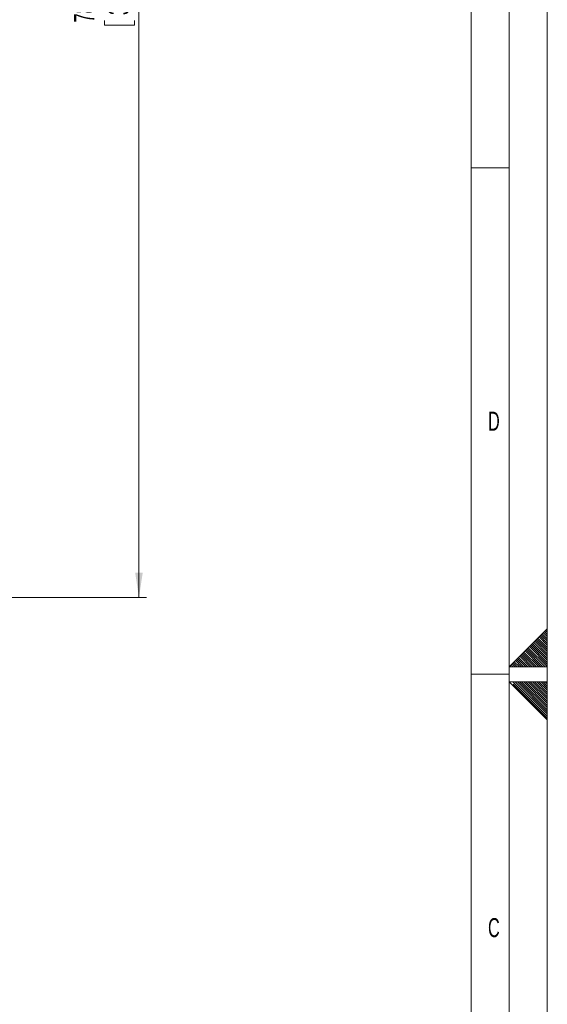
# Model space of a CAD drawing. Header units: millimetres. Extents: x 0 to 594, y 0 to 420.
# Tile 72 of 76: x 525 to 594, y 167 to 296. Entities that reach past the tile are written whole.
import ezdxf

# ---------------------------------------------------------------- set-up
doc = ezdxf.new("R2010")
doc.units = ezdxf.units.MM
doc.linetypes.add('CENTER', pattern=[10.16, 6.35, -1.27, 1.27, -1.27])
doc.styles.add('SLDTEXTSTYLE0', font='TXT', dxfattribs={"width": 0.638186})
doc.styles.add('SLDTEXTSTYLE1', font='TXT', dxfattribs={"width": 0.605})
doc.dimstyles.new('SLDDIMSTYLE1', dxfattribs={"dimtxt": 2.568319, "dimasz": 3.3, "dimexe": 0, "dimexo": 0.0625, "dimgap": 0.64208, "dimtad": 1, "dimdec": 0, "dimlfac": 5, "dimrnd": 1e-09, "dimzin": 12, "dimdsep": 46, "dimtxsty": 'SLDTEXTSTYLE1', "dimsah": 1, "dimcen": 0.09, "dimadec": 0, "dimazin": 3, "dimtfac": 1, "dimtdec": 1, "dimtofl": 0, "dimtmove": 0, "dimatfit": 3, "dimfxl": 1, "dimfrac": 2, "dimtolj": 1, "dimtzin": 12, "dimarcsym": 0})

# ---------------------------------------------------------------- blocks, each defined once
blk = doc.blocks.new('_D_1')
at = {"color": 7, "linetype": 'Continuous', "lineweight": 0}
for p, q in [((478.44, 377.4), (541.28, 377.4)), ((540.28, 377.4), (540.28, 220.1)), ((535.75, 301.45), (535.75, 302.04)), ((535.75, 302.04), (539.69, 302.04)), ((539.69, 302.04), (539.69, 301.45)), ((535.75, 296.06), (535.75, 295.47)), ((539.69, 295.47), (539.69, 296.06)), ((535.75, 295.47), (539.69, 295.47)), ((478.44, 220.1), (541.28, 220.1))]:
    blk.add_line(p, q, dxfattribs=at)
for points in [[(540.28, 377.4), (539.78, 374.1), (540.78, 374.1)], [(540.28, 220.1), (540.78, 223.4), (539.78, 223.4)]]:
    blk.add_solid(points, dxfattribs=at)
at = {"color": 7, "linetype": 'Continuous', "lineweight": 0, "char_height": 2.646, "attachment_point": 1, "rotation": 90, "style": 'SLDTEXTSTYLE1'}
for s, insert in [('787', (531.75, 295.81)), ('31', (536.28, 296.79))]:
    blk.add_mtext(s, dxfattribs=dict(at, insert=insert))

msp = doc.modelspace()

# ---------------------------------------------------------------- linework, layer by layer
at = {"color": 133, "linetype": 'Continuous', "lineweight": 0}
for p, q in [((594, 420), (594, 0)), ((589, 415), (589, 60.25)), ((584, 410), (584, 60.25)), ((589, 292), (589, 5)), ((584, 276.667), (589, 276.667)), ((594, 216), (589, 211)), ((594, 216), (594, 204)), ((584, 210), (589, 210)), ((589, 211), (589, 209)), ((589, 211), (594, 211)), ((589, 209), (594, 209)), ((594, 204), (589, 209))]:
    msp.add_line(p, q, dxfattribs=at)
at = {"color": 133, "linetype": 'CENTER', "lineweight": 0}
for p, q in [((594, 214.394), (593.197, 215.197)), ((594, 214.677), (593.338, 215.339)), ((594, 214.96), (593.48, 215.48)), ((594, 215.243), (593.621, 215.621)), ((594, 215.526), (593.763, 215.763)), ((594, 215.808), (593.904, 215.904)), ((594, 211.849), (591.924, 213.924)), ((594, 212.131), (592.066, 214.066)), ((594, 212.414), (592.207, 214.207)), ((594, 212.697), (592.349, 214.349)), ((594, 212.98), (592.49, 214.49)), ((594, 213.263), (592.631, 214.631)), ((594, 213.546), (592.773, 214.773)), ((594, 213.828), (592.914, 214.914)), ((594, 214.111), (593.056, 215.056)), ((592.303, 211), (590.651, 212.652)), ((592.586, 211), (590.793, 212.793)), ((592.869, 211), (590.934, 212.934)), ((593.151, 211), (591.076, 213.076)), ((593.434, 211), (591.217, 213.217)), ((593.717, 211), (591.359, 213.359)), ((593.991, 211.009), (591.5, 213.5)), ((594, 211.283), (591.641, 213.641)), ((594, 211.566), (591.783, 213.783)), ((589.757, 211), (589.379, 211.379)), ((590.04, 211), (589.52, 211.52)), ((590.323, 211), (589.662, 211.662)), ((590.606, 211), (589.803, 211.803)), ((590.889, 211), (589.944, 211.944)), ((591.172, 211), (590.086, 212.086)), ((591.454, 211), (590.227, 212.227)), ((591.737, 211), (590.369, 212.369)), ((592.02, 211), (590.51, 212.51)), ((589.192, 211), (589.096, 211.096)), ((589.475, 211), (589.237, 211.237)), ((594, 204.212), (589.212, 209)), ((594, 204.495), (589.495, 209)), ((594, 204.778), (589.777, 209)), ((594, 205.06), (590.06, 209)), ((594, 205.343), (590.343, 209)), ((594, 205.626), (590.626, 209)), ((594, 205.909), (590.909, 209)), ((594, 206.192), (591.192, 209)), ((594, 206.475), (591.475, 209)), ((594, 206.757), (591.757, 209)), ((594, 207.04), (592.04, 209)), ((594, 207.323), (592.323, 209)), ((594, 207.606), (592.606, 209)), ((594, 207.889), (592.889, 209)), ((594, 208.172), (593.172, 209)), ((594, 208.454), (593.454, 209)), ((594, 208.737), (593.737, 209))]:
    msp.add_line(p, q, dxfattribs=at)

# ---------------------------------------------------------------- texts
at = {"color": 254, "linetype": 'Continuous', "lineweight": 0, "char_height": 2.5, "attachment_point": 2, "style": 'SLDTEXTSTYLE0'}
for s, insert in [('D', (586.97, 244.568)), ('C', (586.97, 177.901))]:
    msp.add_mtext(s, dxfattribs=dict(at, insert=insert))

# ---------------------------------------------------------------- dimensions: what is measured, and where the dimension line sits
at = {"color": 7, "linetype": 'Continuous', "lineweight": 0}
dim = msp.add_linear_dim(base=(540.281045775, 220.104216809), p1=(478.443465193, 377.404216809), p2=(478.443465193, 220.104216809), angle=90, dimstyle='SLDDIMSTYLE1', dxfattribs=at)
dim.commit()
dim.dimension.update_dxf_attribs({"geometry": '_D_1', "text_midpoint": (540.281045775, 298.754216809), "dimtype": 160})

doc.saveas('drawing.dxf')
